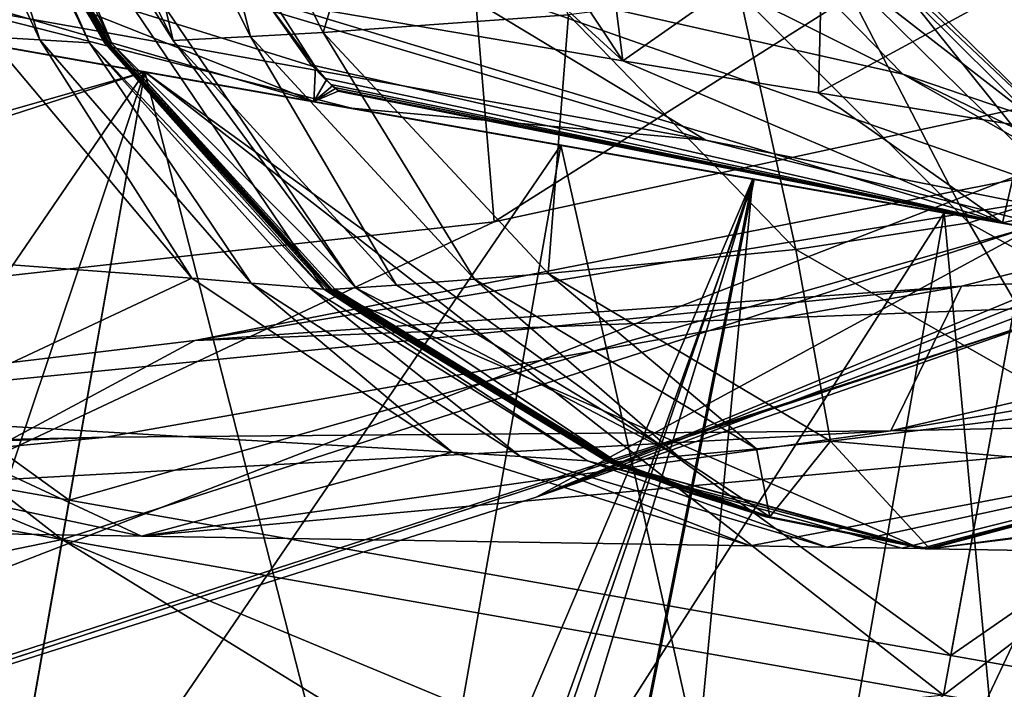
# Model space of a CAD drawing. Header units: metres. Extents: x 0 to 1004, y -708 to 0.
# Tile 84 of 98: x 839 to 854, y -90 to -80. Entities that reach past the tile are written whole.
import ezdxf

# ---------------------------------------------------------------- set-up
doc = ezdxf.new("R2010")
doc.units = ezdxf.units.M

msp = doc.modelspace()

# ---------------------------------------------------------------- linework, layer by layer
at = {"layer": 'top'}
for points in [[(887.163818, -72.310104, 627.661621), (847.037598, -87.361176, 628.055786), (887.163757, -71.385643, 627.637451)], [(847.037598, -87.361176, 628.055786), (874.277771, -76.091797, 627.760681), (887.163757, -71.385643, 627.637451)], [(887.163818, -72.310104, 627.661621), (887.163818, -72.310104, 629.042969), (847.037598, -87.361176, 628.055786)], [(887.163818, -72.310104, 629.042969), (855.343994, -84.468712, 629.057312), (847.037598, -87.361176, 628.055786)], [(817.914978, -74.55439, 229.076157), (845.920166, -77.460197, 437.536743), (817.894714, -80.68959, 437.534119)], [(845.920166, -77.460197, 437.536743), (859.748657, -74.670898, 437.537354), (846.393982, -83.126976, 627.944885)], [(846.393982, -83.126976, 627.944885), (859.748657, -74.670898, 437.537354), (860.434448, -80.092773, 627.865417)], [(841.602356, -75.320953, 1033.477905), (852.678101, -80.855904, 972.79187), (845.167297, -79.166, 1033.31543)], [(841.602356, -75.320953, 1033.477905), (849.14209, -77.235298, 972.699646), (852.678101, -80.855904, 972.79187)], [(845.183716, -75.499657, 821.778809), (841.471619, -75.685097, 791.819641), (843.767151, -80.217003, 791.430664)], [(845.183716, -75.499657, 821.778809), (843.767151, -80.217003, 791.430664), (847.537292, -79.944252, 821.461426)], [(841.471619, -75.685097, 791.819641), (840.367615, -75.723282, 784.351196), (842.6474, -80.279121, 783.947083)], [(841.471619, -75.685097, 791.819641), (842.6474, -80.279121, 783.947083), (843.767151, -80.217003, 791.430664)], [(837.949402, -75.796196, 769.446472), (837.301086, -75.814415, 765.727783), (839.407471, -80.327011, 765.428467)], [(837.301086, -75.814415, 765.727783), (838.623535, -80.281029, 761.726379), (839.407471, -80.327011, 765.428467)], [(838.108704, -75.791664, 770.376648), (837.949402, -75.796196, 769.446472), (840.17395, -80.373055, 769.13446)], [(837.949402, -75.796196, 769.446472), (839.407471, -80.327011, 765.428467), (840.17395, -80.373055, 769.13446)], [(838.148376, -75.790535, 770.609253), (838.108704, -75.791664, 770.376648), (840.409912, -80.387444, 770.293396)], [(840.409912, -80.387444, 770.293396), (838.108704, -75.791664, 770.376648), (843.777283, -84.161728, 769.459534)], [(838.108704, -75.791664, 770.376648), (840.17395, -80.373055, 769.13446), (843.777283, -84.161728, 769.459534)], [(838.168213, -75.789963, 770.725525), (838.148376, -75.790535, 770.609253), (840.409912, -80.387444, 770.293396)], [(838.168213, -75.789963, 770.725525), (840.409912, -80.387444, 770.293396), (839.147461, -78.167404, 770.642578)], [(838.5802, -75.778091, 773.168335), (838.266968, -75.78714, 771.307007), (840.518311, -80.385384, 770.877563)], [(840.518311, -80.385384, 770.877563), (838.266968, -75.78714, 771.307007), (839.194885, -78.165886, 770.906921)], [(841.457153, -80.34005, 776.474487), (839.193542, -75.759987, 776.893127), (838.5802, -75.778091, 773.168335)], [(844.266113, -84.14212, 772.123474), (841.457153, -80.34005, 776.474487), (838.5802, -75.778091, 773.168335)], [(844.266113, -84.14212, 772.123474), (838.5802, -75.778091, 773.168335), (840.518311, -80.385384, 770.877563)], [(840.367615, -75.723282, 784.351196), (839.193542, -75.759987, 776.893127), (841.457153, -80.34005, 776.474487)], [(840.367615, -75.723282, 784.351196), (841.457153, -80.34005, 776.474487), (842.6474, -80.279121, 783.947083)], [(874.277771, -76.091797, 627.760681), (847.037598, -87.361176, 628.055786), (860.434448, -80.092773, 627.865417)], [(837.760193, -79.738991, 1093.150269), (833.254272, -76.987816, 1092.924683), (849.647156, -81.869682, 1033.339111)], [(833.254272, -76.987816, 1092.924683), (845.167297, -79.166, 1033.31543), (849.647156, -81.869682, 1033.339111)], [(849.14209, -77.235298, 972.699646), (854.692871, -81.545784, 942.427734), (852.678101, -80.855904, 972.79187)], [(849.14209, -77.235298, 972.699646), (851.146423, -78.02417, 942.357483), (854.692871, -81.545784, 942.427734)], [(817.894714, -80.68959, 437.534119), (845.920166, -77.460197, 437.536743), (817.908264, -86.284615, 628.027588)], [(817.908264, -86.284615, 628.027588), (845.920166, -77.460197, 437.536743), (846.393982, -83.126976, 627.944885)], [(848.369934, -80.652817, 1575.458252), (844.792175, -77.371521, 1578.08728), (842.875549, -79.714317, 1569.812012)], [(846.386169, -77.646584, 1579.544434), (844.792175, -77.371521, 1578.08728), (848.369934, -80.652817, 1575.458252)], [(848.028442, -77.927063, 1580.94043), (846.386169, -77.646584, 1579.544434), (848.369934, -80.652817, 1575.458252)], [(824.590759, -77.92131, 1538.086426), (843.622314, -81.277092, 1563.156006), (831.978577, -77.896141, 1556.714111)], [(843.622314, -81.277092, 1563.156006), (824.590759, -77.92131, 1538.086426), (827.393799, -78.415565, 1149.772705)], [(843.622314, -81.277092, 1563.156006), (837.330261, -78.783562, 1563.376831), (831.978577, -77.896141, 1556.714111)], [(848.369934, -80.652817, 1575.458252), (851.445923, -78.501648, 1583.542725), (848.028442, -77.927063, 1580.94043)], [(851.146423, -78.02417, 942.357483), (855.525879, -82.155861, 912.050232), (854.692871, -81.545784, 942.427734)], [(851.146423, -78.02417, 942.357483), (851.975342, -78.672913, 912.106445), (855.525879, -82.155861, 912.050232)], [(839.147461, -78.167404, 770.642578), (840.409912, -80.387444, 770.293396), (840.433411, -80.388878, 770.409302)], [(839.147461, -78.167404, 770.642578), (840.433411, -80.388878, 770.409302), (839.762756, -79.301582, 770.590332)], [(840.518311, -80.385384, 770.877563), (839.194885, -78.165886, 770.906921), (840.478333, -80.387276, 770.644531)], [(840.478333, -80.387276, 770.644531), (839.194885, -78.165886, 770.906921), (839.777527, -79.300354, 770.664185)], [(844.201233, -81.379173, 1087.735596), (909.692932, -92.927124, 1275.47644), (827.393799, -78.415565, 1149.772705)], [(909.692932, -92.927124, 1275.47644), (911.021423, -93.161369, 1378.559692), (827.393799, -78.415565, 1149.772705)], [(827.393799, -78.415565, 1149.772705), (911.021423, -93.161369, 1378.559692), (843.622314, -81.277092, 1563.156006)], [(844.201233, -81.379173, 1087.735596), (827.393799, -78.415565, 1149.772705), (837.760193, -79.738991, 1093.150269)], [(851.379272, -81.141228, 1578.174072), (851.445923, -78.501648, 1583.542725), (848.369934, -80.652817, 1575.458252)], [(855.088318, -79.128258, 1585.843506), (851.445923, -78.501648, 1583.542725), (851.379272, -81.141228, 1578.174072)], [(851.975342, -78.672913, 912.106445), (851.646667, -79.189339, 881.843567), (855.188965, -82.68071, 881.662292)], [(851.975342, -78.672913, 912.106445), (855.188965, -82.68071, 881.662292), (855.525879, -82.155861, 912.050232)], [(843.031433, -79.785088, 1569.817627), (837.330261, -78.783562, 1563.376831), (843.647217, -80.751488, 1566.956177)], [(837.330261, -78.783562, 1563.376831), (843.622314, -81.277092, 1563.156006), (843.647217, -80.751488, 1566.956177)], [(849.647156, -81.869682, 1033.339111), (845.167297, -79.166, 1033.31543), (857.066528, -83.343422, 973.00177)], [(845.167297, -79.166, 1033.31543), (852.678101, -80.855904, 972.79187), (857.066528, -83.343422, 973.00177)], [(855.088318, -79.128258, 1585.843506), (851.379272, -81.141228, 1578.174072), (854.554871, -81.661232, 1580.685669)], [(839.768433, -79.301842, 770.619324), (839.762756, -79.301582, 770.590332), (840.445129, -80.389595, 770.467285)], [(839.762756, -79.301582, 770.590332), (840.433411, -80.388878, 770.409302), (840.445129, -80.389595, 770.467285)], [(840.448303, -80.388695, 770.469727), (839.777527, -79.300354, 770.664185), (839.767578, -79.300774, 770.605957)], [(839.773743, -79.302078, 770.646729), (840.456543, -80.390289, 770.523376), (839.767578, -79.300774, 770.605957)], [(840.456543, -80.390289, 770.523376), (840.447266, -80.389214, 770.464478), (839.767578, -79.300774, 770.605957)], [(839.767578, -79.300774, 770.605957), (840.447266, -80.389214, 770.464478), (840.445801, -80.388809, 770.4552)], [(840.445801, -80.388809, 770.4552), (840.448303, -80.388695, 770.469727), (839.767578, -79.300774, 770.605957)], [(839.773743, -79.302078, 770.646729), (839.768433, -79.301842, 770.619324), (840.450989, -80.389961, 770.496216)], [(839.768433, -79.301842, 770.619324), (840.445129, -80.389595, 770.467285), (840.450989, -80.389961, 770.496216)], [(840.455383, -80.390228, 770.517944), (840.456177, -80.390274, 770.521667), (839.773743, -79.302078, 770.646729)], [(840.456177, -80.390274, 770.521667), (840.456543, -80.390289, 770.523376), (839.773743, -79.302078, 770.646729)], [(840.455383, -80.390228, 770.517944), (839.773743, -79.302078, 770.646729), (840.453918, -80.390137, 770.510742)], [(839.773743, -79.302078, 770.646729), (840.450989, -80.389961, 770.496216), (840.453918, -80.390137, 770.510742)], [(840.448303, -80.388695, 770.469727), (840.458313, -80.388222, 770.528015), (839.777527, -79.300354, 770.664185)], [(840.458313, -80.388222, 770.528015), (840.478333, -80.387276, 770.644531), (839.777527, -79.300354, 770.664185)], [(851.646667, -79.189339, 881.843567), (850.166138, -79.609093, 851.61377), (853.689575, -83.143608, 851.308716)], [(851.646667, -79.189339, 881.843567), (853.689575, -83.143608, 851.308716), (855.188965, -82.68071, 881.662292)], [(850.166138, -79.609093, 851.61377), (847.537292, -79.944252, 821.461426), (851.031982, -83.55246, 821.034668)], [(850.166138, -79.609093, 851.61377), (851.031982, -83.55246, 821.034668), (853.689575, -83.143608, 851.308716)], [(849.647156, -81.869682, 1033.339111), (844.201233, -81.379173, 1087.735596), (837.760193, -79.738991, 1093.150269)], [(843.647217, -80.751488, 1566.956177), (842.875549, -79.714317, 1569.812012), (843.031616, -79.785118, 1569.817749)], [(848.369934, -80.652817, 1575.458252), (842.875549, -79.714317, 1569.812012), (854.208923, -83.143799, 1574.851318)], [(842.875549, -79.714317, 1569.812012), (843.581787, -80.714912, 1566.9823), (854.208923, -83.143799, 1574.851318)], [(843.581787, -80.714912, 1566.9823), (842.875549, -79.714317, 1569.812012), (843.647217, -80.751488, 1566.956177)], [(843.031433, -79.785088, 1569.817627), (843.647217, -80.751488, 1566.956177), (843.031616, -79.785118, 1569.817749)], [(847.537292, -79.944252, 821.461426), (843.767151, -80.217003, 791.430664), (847.224548, -83.921829, 790.884705)], [(847.537292, -79.944252, 821.461426), (847.224548, -83.921829, 790.884705), (851.031982, -83.55246, 821.034668)], [(847.037598, -87.361176, 628.055786), (817.393799, -96.770103, 628.302124), (860.434448, -80.092773, 627.865417)], [(860.434448, -80.092773, 627.865417), (817.393799, -96.770103, 628.302124), (846.393982, -83.126976, 627.944885)], [(843.767151, -80.217003, 791.430664), (842.6474, -80.279121, 783.947083), (846.094299, -84.010406, 783.371765)], [(843.767151, -80.217003, 791.430664), (846.094299, -84.010406, 783.371765), (847.224548, -83.921829, 790.884705)], [(838.623535, -80.281029, 761.726379), (833.970459, -83.41716, 732.45282), (841.743835, -83.994041, 761.169189)], [(839.407471, -80.327011, 765.428467), (838.623535, -80.281029, 761.726379), (841.743835, -83.994041, 761.169189)], [(840.17395, -80.373055, 769.13446), (839.407471, -80.327011, 765.428467), (842.658508, -84.068611, 764.851013)], [(839.407471, -80.327011, 765.428467), (841.743835, -83.994041, 761.169189), (842.658508, -84.068611, 764.851013)], [(843.777283, -84.161728, 769.459534), (840.17395, -80.373055, 769.13446), (843.555725, -84.14312, 768.537292)], [(840.17395, -80.373055, 769.13446), (842.658508, -84.068611, 764.851013), (843.555725, -84.14312, 768.537292)], [(842.6474, -80.279121, 783.947083), (841.457153, -80.34005, 776.474487), (844.893188, -84.098297, 775.869995)], [(844.893188, -84.098297, 775.869995), (841.457153, -80.34005, 776.474487), (844.266113, -84.14212, 772.123474)], [(842.6474, -80.279121, 783.947083), (844.893188, -84.098297, 775.869995), (846.094299, -84.010406, 783.371765)], [(840.409912, -80.387444, 770.293396), (843.832458, -84.166382, 769.690125), (840.433411, -80.388878, 770.409302)], [(843.832458, -84.166382, 769.690125), (840.409912, -80.387444, 770.293396), (843.777283, -84.161728, 769.459534)], [(840.445129, -80.389595, 770.467285), (840.433411, -80.388878, 770.409302), (843.860046, -84.168701, 769.80542)], [(840.433411, -80.388878, 770.409302), (843.832458, -84.166382, 769.690125), (843.860046, -84.168701, 769.80542)], [(840.450989, -80.389961, 770.496216), (840.445129, -80.389595, 770.467285), (843.87384, -84.169868, 769.863098)], [(840.445129, -80.389595, 770.467285), (843.860046, -84.168701, 769.80542), (843.87384, -84.169868, 769.863098)], [(840.448303, -80.388695, 770.469727), (840.445801, -80.388809, 770.4552), (843.872803, -84.168999, 769.827271)], [(843.872803, -84.168999, 769.827271), (840.445801, -80.388809, 770.4552), (843.875122, -84.169556, 769.841492)], [(840.445801, -80.388809, 770.4552), (840.447266, -80.389214, 770.464478), (843.875122, -84.169556, 769.841492)], [(843.875122, -84.169556, 769.841492), (840.447266, -80.389214, 770.464478), (843.887207, -84.17099, 769.918518)], [(840.447266, -80.389214, 770.464478), (840.456543, -80.390289, 770.523376), (843.887207, -84.17099, 769.918518)], [(840.458313, -80.388222, 770.528015), (840.448303, -80.388695, 770.469727), (843.875366, -84.168823, 769.841919)], [(843.875366, -84.168823, 769.841919), (840.448303, -80.388695, 770.469727), (843.872803, -84.168999, 769.827271)], [(840.453918, -80.390137, 770.510742), (840.450989, -80.389961, 770.496216), (843.880737, -84.170448, 769.891907)], [(843.880737, -84.170448, 769.891907), (840.450989, -80.389961, 770.496216), (843.87384, -84.169868, 769.863098)], [(840.455383, -80.390228, 770.517944), (840.453918, -80.390137, 770.510742), (843.884155, -84.170738, 769.906372)], [(843.884155, -84.170738, 769.906372), (840.453918, -80.390137, 770.510742), (843.880737, -84.170448, 769.891907)], [(840.456177, -80.390274, 770.521667), (840.455383, -80.390228, 770.517944), (843.885925, -84.170883, 769.913513)], [(843.885925, -84.170883, 769.913513), (840.455383, -80.390228, 770.517944), (843.884155, -84.170738, 769.906372)], [(840.456543, -80.390289, 770.523376), (840.456177, -80.390274, 770.521667), (843.88678, -84.170959, 769.917236)], [(843.88678, -84.170959, 769.917236), (840.456177, -80.390274, 770.521667), (843.885925, -84.170883, 769.913513)], [(843.887207, -84.17099, 769.918518), (840.456543, -80.390289, 770.523376), (843.88678, -84.170959, 769.917236)], [(840.478333, -80.387276, 770.644531), (840.458313, -80.388222, 770.528015), (843.885437, -84.168137, 769.900391)], [(843.885437, -84.168137, 769.900391), (840.458313, -80.388222, 770.528015), (843.875366, -84.168823, 769.841919)], [(843.90564, -84.166771, 770.017395), (840.518311, -80.385384, 770.877563), (840.478333, -80.387276, 770.644531)], [(843.90564, -84.166771, 770.017395), (840.478333, -80.387276, 770.644531), (843.885437, -84.168137, 769.900391)], [(843.90564, -84.166771, 770.017395), (843.945984, -84.164032, 770.251343), (840.518311, -80.385384, 770.877563)], [(843.945984, -84.164032, 770.251343), (844.266113, -84.14212, 772.123474), (840.518311, -80.385384, 770.877563)], [(854.208923, -83.143799, 1574.851318), (851.379272, -81.141228, 1578.174072), (848.369934, -80.652817, 1575.458252)], [(854.208923, -83.143799, 1574.851318), (843.581787, -80.714912, 1566.9823), (843.781738, -80.91925, 1566.266479)], [(843.581787, -80.714912, 1566.9823), (843.81897, -80.945213, 1566.230469), (843.781738, -80.91925, 1566.266479)], [(843.81897, -80.945213, 1566.230469), (843.581787, -80.714912, 1566.9823), (843.647217, -80.751488, 1566.956177)], [(843.647217, -80.751488, 1566.956177), (843.622314, -81.277092, 1563.156006), (843.81897, -80.945213, 1566.230469)], [(853.578308, -84.11409, 697.283508), (841.791321, -84.950455, 662.518311), (866.53186, -80.861649, 697.389465)], [(841.791321, -84.950455, 662.518311), (856.744141, -82.016434, 662.595093), (866.53186, -80.861649, 697.389465)], [(843.622314, -81.277092, 1563.156006), (843.90741, -81.034798, 1565.866455), (843.81897, -80.945213, 1566.230469)], [(843.81897, -80.945213, 1566.230469), (843.90741, -81.034798, 1565.866455), (843.781738, -80.91925, 1566.266479)], [(843.90741, -81.034798, 1565.866455), (843.885071, -81.01445, 1565.907715), (843.781738, -80.91925, 1566.266479)], [(843.781738, -80.91925, 1566.266479), (843.885071, -81.01445, 1565.907715), (854.208923, -83.143799, 1574.851318)], [(857.066528, -83.343422, 973.00177), (852.678101, -80.855904, 972.79187), (859.066223, -83.934647, 942.582458)], [(852.678101, -80.855904, 972.79187), (854.692871, -81.545784, 942.427734), (859.066223, -83.934647, 942.582458)], [(866.53186, -80.861649, 697.389465), (864.197388, -83.624702, 732.452759), (853.578308, -84.11409, 697.283508)], [(843.90741, -81.034798, 1565.866455), (843.622314, -81.277092, 1563.156006), (843.952271, -81.077774, 1565.684204)], [(843.622314, -81.277092, 1563.156006), (843.997559, -81.119522, 1565.501709), (843.952271, -81.077774, 1565.684204)], [(843.997559, -81.119522, 1565.501709), (843.622314, -81.277092, 1563.156006), (854.208923, -83.143799, 1574.851318)], [(843.885071, -81.01445, 1565.907715), (843.937622, -81.060295, 1565.728149), (854.208923, -83.143799, 1574.851318)], [(843.937622, -81.060295, 1565.728149), (843.885071, -81.01445, 1565.907715), (843.952271, -81.077774, 1565.684204)], [(843.885071, -81.01445, 1565.907715), (843.90741, -81.034798, 1565.866455), (843.952271, -81.077774, 1565.684204)], [(854.208923, -83.143799, 1574.851318), (843.937622, -81.060295, 1565.728149), (843.990723, -81.104973, 1565.548462)], [(843.937622, -81.060295, 1565.728149), (843.997559, -81.119522, 1565.501709), (843.990723, -81.104973, 1565.548462)], [(843.952271, -81.077774, 1565.684204), (843.997559, -81.119522, 1565.501709), (843.937622, -81.060295, 1565.728149)], [(843.990723, -81.104973, 1565.548462), (843.997559, -81.119522, 1565.501709), (854.208923, -83.143799, 1574.851318)], [(911.021423, -93.161369, 1378.559692), (909.929077, -92.968758, 1425.289063), (843.622314, -81.277092, 1563.156006)], [(843.622314, -81.277092, 1563.156006), (909.929077, -92.968758, 1425.289063), (854.208923, -83.143799, 1574.851318)], [(854.554871, -81.661232, 1580.685669), (851.379272, -81.141228, 1578.174072), (854.208923, -83.143799, 1574.851318)], [(855.858643, -83.434685, 1025.977417), (898.99823, -91.041359, 1068.655151), (844.201233, -81.379173, 1087.735596)], [(898.99823, -91.041359, 1068.655151), (905.692261, -92.221703, 1172.150513), (844.201233, -81.379173, 1087.735596)], [(844.201233, -81.379173, 1087.735596), (905.692261, -92.221703, 1172.150513), (909.692932, -92.927124, 1275.47644)], [(855.858643, -83.434685, 1025.977417), (844.201233, -81.379173, 1087.735596), (849.647156, -81.869682, 1033.339111)], [(858.037537, -82.258858, 1582.744385), (854.554871, -81.661232, 1580.685669), (854.208923, -83.143799, 1574.851318)], [(857.066528, -83.343422, 973.00177), (855.858643, -83.434685, 1025.977417), (849.647156, -81.869682, 1033.339111)], [(855.479126, -84.420685, 662.532288), (856.744141, -82.016434, 662.595093), (841.791321, -84.950455, 662.518311)], [(854.208923, -83.143799, 1574.851318), (860.550476, -84.261978, 1579.137695), (858.037537, -82.258858, 1582.744385)], [(855.188965, -82.68071, 881.662292), (853.689575, -83.143608, 851.308716), (858.04834, -85.547852, 851.002686)], [(817.393799, -96.770103, 628.302124), (817.908264, -86.284615, 628.027588), (846.393982, -83.126976, 627.944885)], [(853.689575, -83.143608, 851.308716), (851.031982, -83.55246, 821.034668), (855.382568, -86.031731, 820.5755)], [(858.04834, -85.547852, 851.002686), (853.689575, -83.143608, 851.308716), (855.382568, -86.031731, 820.5755)], [(909.929077, -92.968758, 1425.289063), (906.573486, -92.377083, 1472.773926), (854.208923, -83.143799, 1574.851318)], [(854.208923, -83.143799, 1574.851318), (906.573486, -92.377083, 1472.773926), (860.550476, -84.261978, 1579.137695)], [(870.847473, -83.328743, 759.869446), (852.492676, -86.339966, 732.452759), (864.197388, -83.624702, 732.452759)], [(852.492676, -86.339966, 732.452759), (870.847473, -83.328743, 759.869446), (860.529053, -86.169052, 759.232361)], [(841.743835, -83.994041, 761.169189), (833.970459, -83.41716, 732.45282), (837.111389, -86.167831, 732.452759)], [(851.031982, -83.55246, 821.034668), (847.224548, -83.921829, 790.884705), (851.563477, -86.49929, 790.272095)], [(855.382568, -86.031731, 820.5755), (851.031982, -83.55246, 821.034668), (851.563477, -86.49929, 790.272095)], [(864.197388, -83.624702, 732.452759), (852.492676, -86.339966, 732.452759), (853.578308, -84.11409, 697.283508)], [(841.743835, -83.994041, 761.169189), (837.111389, -86.167831, 732.452759), (845.749878, -86.669968, 760.4599)], [(842.658508, -84.068611, 764.851013), (841.743835, -83.994041, 761.169189), (845.749878, -86.669968, 760.4599)], [(846.094299, -84.010406, 783.371765), (844.893188, -84.098297, 775.869995), (849.224487, -86.730087, 775.180481)], [(847.224548, -83.921829, 790.884705), (846.094299, -84.010406, 783.371765), (850.429626, -86.614784, 782.720764)], [(850.429626, -86.614784, 782.720764), (846.094299, -84.010406, 783.371765), (849.224487, -86.730087, 775.180481)], [(851.563477, -86.49929, 790.272095), (847.224548, -83.921829, 790.884705), (850.429626, -86.614784, 782.720764)], [(840.422913, -86.438744, 697.175781), (826.661438, -86.763832, 662.470703), (853.578308, -84.11409, 697.283508)], [(826.661438, -86.763832, 662.470703), (841.791321, -84.950455, 662.518311), (853.578308, -84.11409, 697.283508)], [(853.578308, -84.11409, 697.283508), (852.492676, -86.339966, 732.452759), (840.422913, -86.438744, 697.175781)], [(843.555725, -84.14312, 768.537292), (842.658508, -84.068611, 764.851013), (846.798584, -86.735199, 764.12677)], [(842.658508, -84.068611, 764.851013), (845.749878, -86.669968, 760.4599), (846.798584, -86.735199, 764.12677)], [(846.798584, -86.735199, 764.12677), (847.829712, -86.800278, 767.798462), (843.555725, -84.14312, 768.537292)], [(847.829712, -86.800278, 767.798462), (843.777283, -84.161728, 769.459534), (843.555725, -84.14312, 768.537292)], [(843.832458, -84.166382, 769.690125), (843.777283, -84.161728, 769.459534), (848.148376, -86.82058, 768.946899)], [(848.148376, -86.82058, 768.946899), (843.777283, -84.161728, 769.459534), (852.950806, -88.149925, 767.892334)], [(843.777283, -84.161728, 769.459534), (847.829712, -86.800278, 767.798462), (852.950806, -88.149925, 767.892334)], [(848.233582, -86.820175, 769.297791), (843.945984, -84.164032, 770.251343), (843.90564, -84.166771, 770.017395)], [(844.266113, -84.14212, 772.123474), (843.945984, -84.164032, 770.251343), (848.274048, -86.816574, 769.532959)], [(848.274048, -86.816574, 769.532959), (843.945984, -84.164032, 770.251343), (848.233582, -86.820175, 769.297791)], [(849.224487, -86.730087, 775.180481), (844.893188, -84.098297, 775.869995), (844.266113, -84.14212, 772.123474)], [(849.224487, -86.730087, 775.180481), (844.266113, -84.14212, 772.123474), (848.274048, -86.816574, 769.532959)], [(843.860046, -84.168701, 769.80542), (843.832458, -84.166382, 769.690125), (848.148376, -86.82058, 768.946899)], [(843.87384, -84.169868, 769.863098), (843.860046, -84.168701, 769.80542), (848.180115, -86.822609, 769.061768)], [(843.860046, -84.168701, 769.80542), (848.148376, -86.82058, 768.946899), (848.180115, -86.822609, 769.061768)], [(843.872803, -84.168999, 769.827271), (848.200623, -86.823105, 769.10675), (843.875366, -84.168823, 769.841919)], [(843.875122, -84.169556, 769.841492), (848.202271, -86.823578, 769.115906), (843.872803, -84.168999, 769.827271)], [(848.202271, -86.823578, 769.115906), (848.200623, -86.823105, 769.10675), (843.872803, -84.168999, 769.827271)], [(843.87384, -84.169868, 769.863098), (848.195984, -86.823624, 769.119202), (843.880737, -84.170448, 769.891907)], [(843.87384, -84.169868, 769.863098), (848.180115, -86.822609, 769.061768), (848.195984, -86.823624, 769.119202)], [(843.887207, -84.17099, 769.918518), (848.211548, -86.824608, 769.174744), (843.875122, -84.169556, 769.841492)], [(848.211548, -86.824608, 769.174744), (848.202271, -86.823578, 769.115906), (843.875122, -84.169556, 769.841492)], [(843.875366, -84.168823, 769.841919), (848.203186, -86.822884, 769.12146), (843.885437, -84.168137, 769.900391)], [(848.200623, -86.823105, 769.10675), (848.203186, -86.822884, 769.12146), (843.875366, -84.168823, 769.841919)], [(848.195984, -86.823624, 769.119202), (848.203918, -86.824127, 769.147888), (843.880737, -84.170448, 769.891907)], [(843.880737, -84.170448, 769.891907), (848.203918, -86.824127, 769.147888), (843.884155, -84.170738, 769.906372)], [(848.203918, -86.824127, 769.147888), (848.207886, -86.824387, 769.162231), (843.884155, -84.170738, 769.906372)], [(843.884155, -84.170738, 769.906372), (848.207886, -86.824387, 769.162231), (843.885925, -84.170883, 769.913513)], [(843.885437, -84.168137, 769.900391), (848.213318, -86.821983, 769.180237), (843.90564, -84.166771, 770.017395)], [(848.203186, -86.822884, 769.12146), (848.213318, -86.821983, 769.180237), (843.885437, -84.168137, 769.900391)], [(848.207886, -86.824387, 769.162231), (848.2099, -86.824509, 769.169373), (843.885925, -84.170883, 769.913513)], [(843.885925, -84.170883, 769.913513), (848.2099, -86.824509, 769.169373), (843.88678, -84.170959, 769.917236)], [(848.2099, -86.824509, 769.169373), (848.210876, -86.824577, 769.173096), (843.88678, -84.170959, 769.917236)], [(843.88678, -84.170959, 769.917236), (848.210876, -86.824577, 769.173096), (843.887207, -84.17099, 769.918518)], [(848.210876, -86.824577, 769.173096), (848.211548, -86.824608, 769.174744), (843.887207, -84.17099, 769.918518)], [(848.213318, -86.821983, 769.180237), (848.233582, -86.820175, 769.297791), (843.90564, -84.166771, 770.017395)], [(847.037598, -87.361176, 628.055786), (855.343994, -84.468712, 629.057312), (817.393799, -96.770103, 628.302124)], [(855.343994, -84.468712, 629.057312), (822.715149, -95.184921, 629.057373), (817.393799, -96.770103, 628.302124)], [(855.343994, -84.468712, 629.057312), (822.847595, -95.145035, 662.251831), (822.715149, -95.184921, 629.057373)], [(855.479126, -84.420685, 662.532288), (822.847595, -95.145035, 662.251831), (855.343994, -84.468712, 629.057312)], [(822.847595, -95.145035, 662.251831), (855.479126, -84.420685, 662.532288), (841.791321, -84.950455, 662.518311)], [(822.847595, -95.145035, 662.251831), (841.791321, -84.950455, 662.518311), (826.661438, -86.763832, 662.470703)], [(827.120239, -87.735268, 697.065002), (840.971863, -87.959389, 732.452759), (831.18457, -85.878708, 714.723389)], [(840.971863, -87.959389, 732.452759), (837.111389, -86.167831, 732.452759), (831.18457, -85.878708, 714.723389)], [(866.475891, -88.383438, 816.575928), (853.092773, -88.152214, 768.347839), (870.990662, -85.945702, 799.491333)], [(870.990662, -85.945702, 799.491333), (853.092773, -88.152214, 768.347839), (860.529053, -86.169052, 759.232361)], [(855.382568, -86.031731, 820.5755), (851.563477, -86.49929, 790.272095), (860.011353, -87.23732, 817.882813)], [(845.749878, -86.669968, 760.4599), (837.111389, -86.167831, 732.452759), (840.971863, -87.959389, 732.452759)], [(860.529053, -86.169052, 759.232361), (850.331482, -88.107834, 759.657898), (840.971863, -87.959389, 732.452759)], [(840.971863, -87.959389, 732.452759), (852.492676, -86.339966, 732.452759), (860.529053, -86.169052, 759.232361)], [(851.506714, -88.126656, 763.314575), (850.331482, -88.107834, 759.657898), (860.529053, -86.169052, 759.232361)], [(852.664185, -88.145294, 766.976196), (851.506714, -88.126656, 763.314575), (860.529053, -86.169052, 759.232361)], [(860.529053, -86.169052, 759.232361), (852.950806, -88.149925, 767.892334), (852.664185, -88.145294, 766.976196)], [(853.022278, -88.151085, 768.121399), (852.950806, -88.149925, 767.892334), (860.529053, -86.169052, 759.232361)], [(853.057983, -88.151657, 768.235962), (853.022278, -88.151085, 768.121399), (860.529053, -86.169052, 759.232361)], [(860.529053, -86.169052, 759.232361), (853.075806, -88.151947, 768.293274), (853.057983, -88.151657, 768.235962)], [(853.092773, -88.152214, 768.347839), (853.075806, -88.151947, 768.293274), (860.529053, -86.169052, 759.232361)], [(852.492676, -86.339966, 732.452759), (827.120239, -87.735268, 697.065002), (840.422913, -86.438744, 697.175781)], [(852.492676, -86.339966, 732.452759), (840.971863, -87.959389, 732.452759), (827.120239, -87.735268, 697.065002)], [(827.120239, -87.735268, 697.065002), (811.438538, -87.446632, 662.452759), (840.422913, -86.438744, 697.175781)], [(811.438538, -87.446632, 662.452759), (826.661438, -86.763832, 662.470703), (840.422913, -86.438744, 697.175781)], [(851.563477, -86.49929, 790.272095), (850.429626, -86.614784, 782.720764), (850.63324, -87.659203, 768.92041)], [(851.563477, -86.49929, 790.272095), (850.63324, -87.659203, 768.92041), (853.092773, -88.152214, 768.347839)], [(860.011353, -87.23732, 817.882813), (851.563477, -86.49929, 790.272095), (853.092773, -88.152214, 768.347839)], [(845.749878, -86.669968, 760.4599), (840.971863, -87.959389, 732.452759), (850.331482, -88.107834, 759.657898)], [(846.798584, -86.735199, 764.12677), (845.749878, -86.669968, 760.4599), (850.331482, -88.107834, 759.657898)], [(850.331482, -88.107834, 759.657898), (851.506714, -88.126656, 763.314575), (846.798584, -86.735199, 764.12677)], [(851.506714, -88.126656, 763.314575), (847.829712, -86.800278, 767.798462), (846.798584, -86.735199, 764.12677)], [(850.63324, -87.659203, 768.92041), (849.224487, -86.730087, 775.180481), (848.274048, -86.816574, 769.532959)], [(850.429626, -86.614784, 782.720764), (849.224487, -86.730087, 775.180481), (850.63324, -87.659203, 768.92041)], [(852.950806, -88.149925, 767.892334), (847.829712, -86.800278, 767.798462), (852.664185, -88.145294, 766.976196)], [(847.829712, -86.800278, 767.798462), (851.506714, -88.126656, 763.314575), (852.664185, -88.145294, 766.976196)], [(848.180115, -86.822609, 769.061768), (848.148376, -86.82058, 768.946899), (850.573303, -87.661934, 768.655029)], [(848.148376, -86.82058, 768.946899), (853.022278, -88.151085, 768.121399), (850.573303, -87.661934, 768.655029)], [(852.950806, -88.149925, 767.892334), (853.022278, -88.151085, 768.121399), (848.148376, -86.82058, 768.946899)], [(848.180115, -86.822609, 769.061768), (849.378662, -87.285927, 768.917847), (848.195984, -86.823624, 769.119202)], [(848.180115, -86.822609, 769.061768), (850.573303, -87.661934, 768.655029), (849.378662, -87.285927, 768.917847)], [(848.195984, -86.823624, 769.119202), (849.378662, -87.285927, 768.917847), (848.203918, -86.824127, 769.147888)], [(849.388367, -87.285324, 768.933167), (848.203186, -86.822884, 769.12146), (848.200623, -86.823105, 769.10675)], [(848.202271, -86.823578, 769.115906), (849.388367, -87.285324, 768.933167), (848.200623, -86.823105, 769.10675)], [(848.211548, -86.824608, 769.174744), (849.394714, -87.286789, 768.973572), (848.202271, -86.823578, 769.115906)], [(849.394714, -87.286789, 768.973572), (849.388367, -87.285324, 768.933167), (848.202271, -86.823578, 769.115906)], [(848.213318, -86.821983, 769.180237), (848.203186, -86.822884, 769.12146), (849.388367, -87.285324, 768.933167)], [(849.378662, -87.285927, 768.917847), (849.386841, -87.286369, 768.946533), (848.203918, -86.824127, 769.147888)], [(848.203918, -86.824127, 769.147888), (849.386841, -87.286369, 768.946533), (848.207886, -86.824387, 769.162231)], [(849.394714, -87.286789, 768.973572), (848.2099, -86.824509, 769.169373), (848.207886, -86.824387, 769.162231)], [(849.386841, -87.286369, 768.946533), (849.394714, -87.286789, 768.973572), (848.207886, -86.824387, 769.162231)], [(848.210876, -86.824577, 769.173096), (848.2099, -86.824509, 769.169373), (849.394714, -87.286789, 768.973572)], [(848.211548, -86.824608, 769.174744), (848.210876, -86.824577, 769.173096), (849.394714, -87.286789, 768.973572)], [(849.398499, -87.28437, 768.992004), (848.233582, -86.820175, 769.297791), (848.213318, -86.821983, 769.180237)], [(849.388367, -87.285324, 768.933167), (849.398499, -87.28437, 768.992004), (848.213318, -86.821983, 769.180237)], [(850.63324, -87.659203, 768.92041), (848.274048, -86.816574, 769.532959), (848.233582, -86.820175, 769.297791)], [(849.398499, -87.28437, 768.992004), (850.63324, -87.659203, 768.92041), (848.233582, -86.820175, 769.297791)], [(850.573303, -87.661934, 768.655029), (850.59021, -87.662651, 768.712341), (849.378662, -87.285927, 768.917847)], [(849.378662, -87.285927, 768.917847), (850.59021, -87.662651, 768.712341), (849.386841, -87.286369, 768.946533)], [(850.59021, -87.662651, 768.712341), (850.598633, -87.66301, 768.741028), (849.386841, -87.286369, 768.946533)], [(849.386841, -87.286369, 768.946533), (850.598633, -87.66301, 768.741028), (849.394714, -87.286789, 768.973572)], [(850.602905, -87.662216, 768.74353), (849.398499, -87.28437, 768.992004), (849.388367, -87.285324, 768.933167)], [(850.606812, -87.663361, 768.768372), (850.602905, -87.662216, 768.74353), (849.388367, -87.285324, 768.933167)], [(849.394714, -87.286789, 768.973572), (850.606812, -87.663361, 768.768372), (849.388367, -87.285324, 768.933167)], [(850.598633, -87.66301, 768.741028), (850.606812, -87.663361, 768.768372), (849.394714, -87.286789, 768.973572)], [(850.63324, -87.659203, 768.92041), (849.398499, -87.28437, 768.992004), (850.613037, -87.661217, 768.80249)], [(850.613037, -87.661217, 768.80249), (849.398499, -87.28437, 768.992004), (850.602905, -87.662216, 768.74353)], [(866.475891, -88.383438, 816.575928), (860.011353, -87.23732, 817.882813), (853.092773, -88.152214, 768.347839)], [(850.573303, -87.661934, 768.655029), (853.022278, -88.151085, 768.121399), (853.057983, -88.151657, 768.235962)], [(850.573303, -87.661934, 768.655029), (853.057983, -88.151657, 768.235962), (850.59021, -87.662651, 768.712341)], [(853.057983, -88.151657, 768.235962), (853.075806, -88.151947, 768.293274), (850.59021, -87.662651, 768.712341)], [(850.59021, -87.662651, 768.712341), (853.075806, -88.151947, 768.293274), (850.598633, -87.66301, 768.741028)], [(853.075806, -88.151947, 768.293274), (853.092773, -88.152214, 768.347839), (850.598633, -87.66301, 768.741028)], [(850.598633, -87.66301, 768.741028), (853.092773, -88.152214, 768.347839), (850.606812, -87.663361, 768.768372)], [(850.613037, -87.661217, 768.80249), (850.602905, -87.662216, 768.74353), (853.092773, -88.152214, 768.347839)], [(853.092773, -88.152214, 768.347839), (850.602905, -87.662216, 768.74353), (850.606812, -87.663361, 768.768372)], [(853.092773, -88.152214, 768.347839), (850.63324, -87.659203, 768.92041), (850.613037, -87.661217, 768.80249)]]:
    msp.add_3dface(points, dxfattribs=at)
at = {"layer": 'top0123419'}
for points in [[(841.022156, -80.818611, 1310.410278), (841.022156, -80.818611, 1290.560181), (826.889709, -78.326675, 1293.414673)], [(841.022156, -80.818611, 1310.410278), (826.889709, -78.326675, 1293.414673), (832.331543, -79.286217, 1312.774902)], [(832.331543, -79.286217, 1343.344482), (826.889709, -78.326683, 1362.704834), (841.022156, -80.818611, 1345.709106)], [(826.889709, -78.326683, 1362.704834), (841.022156, -80.818611, 1365.559204), (841.022156, -80.818611, 1345.709106)], [(826.206116, -85.623466, 1293.311279), (827.428528, -78.421394, 1293.192993), (841.022217, -80.818329, 1290.560181)], [(827.428528, -78.421394, 1362.926392), (826.206116, -85.623466, 1362.808105), (839.753723, -88.012276, 1365.432129)], [(826.309631, -85.013519, 1362.818115), (827.428528, -78.421394, 1362.926392), (841.022217, -80.818329, 1365.559204)], [(827.428528, -78.421394, 1293.192993), (826.309631, -85.013519, 1293.30127), (839.861145, -87.403015, 1290.676514)], [(841.022217, -80.818329, 1365.559204), (827.428528, -78.421394, 1362.926392), (839.753723, -88.012276, 1365.432129)], [(841.022217, -80.818329, 1290.560181), (827.428528, -78.421394, 1293.192993), (839.861145, -87.403015, 1290.676514)], [(832.131042, -93.828476, 1344.470459), (834.624207, -79.690483, 1344.469849), (841.022156, -80.818611, 1345.709106)], [(841.022156, -80.818611, 1310.410278), (834.624207, -79.690483, 1311.649536), (838.529236, -94.95665, 1310.409668)], [(839.753723, -88.012276, 1290.687256), (826.206116, -85.623466, 1293.311279), (841.022217, -80.818329, 1290.560181)], [(839.861145, -87.403015, 1365.442871), (826.309631, -85.013519, 1362.818115), (841.022217, -80.818329, 1365.559204)], [(838.529236, -94.95665, 1345.709717), (832.131042, -93.828476, 1344.470459), (841.022156, -80.818611, 1345.709106)], [(838.529236, -94.95665, 1345.709717), (841.022156, -80.818611, 1345.709106), (847.420105, -81.946739, 1344.469849)], [(841.022156, -80.818611, 1310.410278), (838.529236, -94.95665, 1310.409668), (844.927429, -96.084816, 1311.648926)], [(839.753723, -88.012276, 1290.687256), (841.022217, -80.818329, 1290.560181), (854.615906, -83.215256, 1293.192993)], [(841.022217, -80.818329, 1365.559204), (839.753723, -88.012276, 1365.432129), (853.301331, -90.401077, 1362.808105)], [(839.861145, -87.403015, 1365.442871), (841.022217, -80.818329, 1365.559204), (854.615906, -83.215256, 1362.926392)], [(841.022217, -80.818329, 1290.560181), (839.861145, -87.403015, 1290.676514), (853.412659, -89.792503, 1293.30127)], [(849.712769, -82.351006, 1312.774902), (855.154602, -83.310539, 1293.414673), (841.022156, -80.818611, 1310.410278)], [(855.154602, -83.310539, 1293.414673), (841.022156, -80.818611, 1290.560181), (841.022156, -80.818611, 1310.410278)], [(841.022156, -80.818611, 1345.709106), (841.022156, -80.818611, 1365.559204), (855.154602, -83.310539, 1362.704712)], [(841.022156, -80.818611, 1345.709106), (855.154602, -83.310539, 1362.704712), (849.712769, -82.351006, 1343.344482)], [(847.420105, -81.946739, 1311.649536), (841.022156, -80.818611, 1310.410278), (844.927429, -96.084816, 1311.648926)], [(854.615906, -83.215256, 1362.926392), (841.022217, -80.818329, 1365.559204), (853.301331, -90.401077, 1362.808105)], [(854.615906, -83.215256, 1293.192993), (841.022217, -80.818329, 1290.560181), (853.412659, -89.792503, 1293.30127)], [(844.927429, -96.084816, 1344.470459), (838.529236, -94.95665, 1345.709717), (847.420105, -81.946739, 1344.469849)], [(844.927429, -96.084816, 1344.470459), (847.420105, -81.946739, 1344.469849), (853.312561, -82.985741, 1340.539673)], [(847.420105, -81.946739, 1311.649536), (844.927429, -96.084816, 1311.648926), (850.820129, -97.123856, 1315.579224)], [(853.312561, -82.985741, 1315.579712), (847.420105, -81.946739, 1311.649536), (850.820129, -97.123856, 1315.579224)], [(856.074768, -83.472794, 1319.234985), (867.135498, -85.423096, 1301.543457), (849.712769, -82.351006, 1312.774902)], [(867.135498, -85.423096, 1301.543457), (855.154602, -83.310539, 1293.414673), (849.712769, -82.351006, 1312.774902)], [(855.154602, -83.310539, 1362.704712), (867.135498, -85.423096, 1354.575928), (849.712769, -82.351006, 1343.344482)], [(849.712769, -82.351006, 1343.344482), (867.135498, -85.423096, 1354.575928), (856.074768, -83.472794, 1336.884399)], [(850.820129, -97.123856, 1340.540161), (844.927429, -96.084816, 1344.470459), (853.312561, -82.985741, 1340.539673)], [(850.820129, -97.123856, 1340.540161), (853.312561, -82.985741, 1340.539673), (857.183044, -83.668213, 1334.556396)], [(853.312561, -82.985741, 1315.579712), (850.820129, -97.123856, 1315.579224), (854.690735, -97.806351, 1321.562866)], [(857.183044, -83.668213, 1321.56311), (853.312561, -82.985741, 1315.579712), (854.690735, -97.806351, 1321.562866)], [(853.301331, -90.401077, 1293.311279), (839.753723, -88.012276, 1290.687256), (854.615906, -83.215256, 1293.192993)], [(853.412659, -89.792503, 1362.818115), (839.861145, -87.403015, 1365.442871), (854.615906, -83.215256, 1362.926392)], [(853.301331, -90.401077, 1293.311279), (854.615906, -83.215256, 1293.192993), (861.230591, -84.381607, 1296.672729)], [(854.615906, -83.215256, 1362.926392), (853.301331, -90.401077, 1362.808105), (859.893555, -91.563469, 1359.34021)], [(853.412659, -89.792503, 1362.818115), (854.615906, -83.215256, 1362.926392), (861.230591, -84.381607, 1359.446655)], [(854.615906, -83.215256, 1293.192993), (853.412659, -89.792503, 1293.30127), (860.006775, -90.955231, 1296.770142)], [(854.690735, -97.806351, 1334.556641), (850.820129, -97.123856, 1340.540161), (857.183044, -83.668213, 1334.556396)], [(859.893555, -91.563469, 1296.779175), (853.301331, -90.401077, 1293.311279), (861.230591, -84.381607, 1296.672729)], [(860.006775, -90.955231, 1359.349243), (853.412659, -89.792503, 1362.818115), (861.230591, -84.381607, 1359.446655)], [(829.011963, -90.224792, 1302.309326), (826.206116, -85.623466, 1293.311279), (839.753723, -88.012276, 1290.687256)], [(839.753723, -88.012276, 1365.432129), (826.206116, -85.623466, 1362.808105), (839.051453, -91.995018, 1355.754639)], [(839.051453, -91.995018, 1300.364746), (829.011963, -90.224792, 1302.309326), (839.753723, -88.012276, 1290.687256)], [(839.051453, -91.995018, 1300.364746), (839.753723, -88.012276, 1290.687256), (853.301331, -90.401077, 1293.311279)], [(849.090942, -93.765251, 1353.810059), (839.753723, -88.012276, 1365.432129), (839.051453, -91.995018, 1355.754639)], [(849.090942, -93.765251, 1353.810059), (853.301331, -90.401077, 1362.808105), (839.753723, -88.012276, 1365.432129)]]:
    msp.add_3dface(points, dxfattribs=at)
at = {"layer": 'top0123420'}
for points in [[(820.740295, -77.242661, 1318.556641), (818.685181, -76.880295, 1328.067871), (863.359009, -84.757492, 1328.067871)], [(818.685181, -76.880295, 1328.067871), (861.294128, -84.393402, 1337.584229), (863.359009, -84.757492, 1328.067871)], [(818.685181, -76.880295, 1328.067871), (820.750061, -77.244392, 1337.584229), (861.294128, -84.393402, 1337.584229)], [(825.172791, -78.024231, 1312.077271), (820.740295, -77.242661, 1318.556641), (861.303955, -84.395126, 1318.556641)], [(820.740295, -77.242661, 1318.556641), (863.359009, -84.757492, 1328.067871), (861.303955, -84.395126, 1318.556641)], [(820.750061, -77.244392, 1337.584229), (856.678223, -83.579491, 1344.237305), (861.294128, -84.393402, 1337.584229)], [(820.750061, -77.244392, 1337.584229), (825.365967, -78.058304, 1344.237305), (856.678223, -83.579491, 1344.237305)], [(831.652832, -79.16684, 1307.469971), (825.172791, -78.024231, 1312.077271), (856.871399, -83.613556, 1312.077271)], [(825.172791, -78.024231, 1312.077271), (861.303955, -84.395126, 1318.556641), (856.871399, -83.613556, 1312.077271)], [(825.365967, -78.058304, 1344.237305), (850.370117, -82.467209, 1348.659424), (856.678223, -83.579491, 1344.237305)], [(825.365967, -78.058304, 1344.237305), (831.674072, -79.170586, 1348.659424), (850.370117, -82.467209, 1348.659424)], [(823.302429, -133.546463, 1310.082031), (831.652832, -79.16684, 1307.469971), (841.022095, -80.818893, 1305.378174)], [(841.022095, -80.818893, 1305.378174), (831.652832, -79.16684, 1307.469971), (850.391418, -82.470955, 1307.469971)], [(831.652832, -79.16684, 1307.469971), (856.871399, -83.613556, 1312.077271), (850.391418, -82.470955, 1307.469971)], [(833.9198, -121.098206, 1348.597412), (841.022095, -80.818893, 1350.741211), (831.674072, -79.170586, 1348.659424)], [(831.674072, -79.170586, 1348.659424), (841.022095, -80.818893, 1350.741211), (850.370117, -82.467209, 1348.659424)], [(831.470825, -134.986786, 1308.260864), (823.302429, -133.546463, 1310.082031), (841.022095, -80.818893, 1305.378174)], [(841.022095, -80.818893, 1305.378174), (850.391418, -82.470955, 1307.469971), (831.470825, -134.986786, 1308.260864)], [(841.022095, -80.818893, 1350.741211), (833.9198, -121.098206, 1348.597412), (850.370117, -82.467209, 1348.659424)], [(850.391418, -82.470955, 1307.469971), (839.639282, -136.427094, 1310.082031), (831.470825, -134.986786, 1308.260864)], [(833.9198, -121.098206, 1348.597412), (836.498474, -122.739853, 1348.340576), (850.370117, -82.467209, 1348.659424)], [(850.370117, -82.467209, 1348.659424), (836.498474, -122.739853, 1348.340576), (837.164978, -125.716255, 1347.992065)], [(850.370117, -82.467209, 1348.659424), (837.164978, -125.716255, 1347.992065), (839.620605, -136.423798, 1346.046143)], [(850.370117, -82.467209, 1348.659424), (839.620605, -136.423798, 1346.046143), (845.146057, -137.398087, 1342.172485)], [(850.391418, -82.470955, 1307.469971), (856.871399, -83.613556, 1312.077271), (839.639282, -136.427094, 1310.082031)], [(856.678223, -83.579491, 1344.237305), (850.370117, -82.467209, 1348.659424), (845.146057, -137.398087, 1342.172485)], [(856.871399, -83.613556, 1312.077271), (845.301208, -137.425461, 1314.10376), (839.639282, -136.427094, 1310.082031)], [(856.678223, -83.579491, 1344.237305), (845.146057, -137.398087, 1342.172485), (849.171143, -138.107819, 1336.363525)], [(856.871399, -83.613556, 1312.077271), (861.303955, -84.395126, 1318.556641), (845.301208, -137.425461, 1314.10376)], [(861.294128, -84.393402, 1337.584229), (856.678223, -83.579491, 1344.237305), (849.171143, -138.107819, 1336.363525)], [(861.303955, -84.395126, 1318.556641), (849.179749, -138.109329, 1319.77478), (845.301208, -137.425461, 1314.10376)], [(861.294128, -84.393402, 1337.584229), (849.171143, -138.107819, 1336.363525), (850.968933, -138.42482, 1328.066895)], [(861.303955, -84.395126, 1318.556641), (863.359009, -84.757492, 1328.067871), (849.179749, -138.109329, 1319.77478)], [(863.359009, -84.757492, 1328.067871), (861.294128, -84.393402, 1337.584229), (850.968933, -138.42482, 1328.066895)], [(863.359009, -84.757492, 1328.067871), (850.968933, -138.42482, 1328.066895), (849.179749, -138.109329, 1319.77478)]]:
    msp.add_3dface(points, dxfattribs=at)
at = {"layer": 'top0123459'}
for points in [[(994.049377, -10, 90), (217.024673, -653.266907, 90), (10, -10, 90)], [(787.024658, -653.266907, 90), (217.024673, -653.266907, 90), (994.049377, -10, 90)], [(994.049377, -694.05426, 90), (787.024658, -653.266907, 90), (994.049377, -10, 90)], [(837.452393, -64.034706, 117.22039), (927.218384, -88.548767, 116.792496), (885.274963, -60.444481, 117.283058)], [(932.806213, -126.714966, 116.126305), (837.452393, -64.034706, 117.22039), (789.596375, -67.146957, 117.166069)], [(932.806213, -126.714966, 116.126305), (928.731079, -96.200455, 116.658936), (837.452393, -64.034706, 117.22039)], [(928.731079, -96.200455, 116.658936), (927.218384, -88.548767, 116.792496), (837.452393, -64.034706, 117.22039)], [(936.328125, -157.298248, 115.592468), (789.596375, -67.146957, 117.166069), (741.71167, -69.78093, 117.120087)], [(936.328125, -157.298248, 115.592468), (932.806213, -126.714966, 116.126305), (789.596375, -67.146957, 117.166069)], [(939.295593, -187.940262, 115.05761), (741.71167, -69.78093, 117.120087), (693.802979, -71.936356, 117.082466)], [(939.295593, -187.940262, 115.05761), (936.328125, -157.298248, 115.592468), (741.71167, -69.78093, 117.120087)], [(645.875183, -73.613029, 117.0532), (939.295593, -187.940262, 115.05761), (693.802979, -71.936356, 117.082466)], [(597.932983, -74.810768, 117.032295), (941.707703, -218.630981, 114.521904), (645.875183, -73.613029, 117.0532)], [(941.707703, -218.630981, 114.521904), (939.295593, -187.940262, 115.05761), (645.875183, -73.613029, 117.0532)], [(514.137573, -508.234253, 109.466858), (944.862854, -280.118256, 113.448639), (597.932983, -74.810768, 117.032295)], [(944.862854, -280.118256, 113.448639), (943.56366, -249.360321, 113.985519), (597.932983, -74.810768, 117.032295)], [(597.932983, -74.810768, 117.032295), (943.56366, -249.360321, 113.985519), (941.707703, -218.630981, 114.521904)]]:
    msp.add_3dface(points, dxfattribs=at)

doc.saveas('drawing.dxf')
